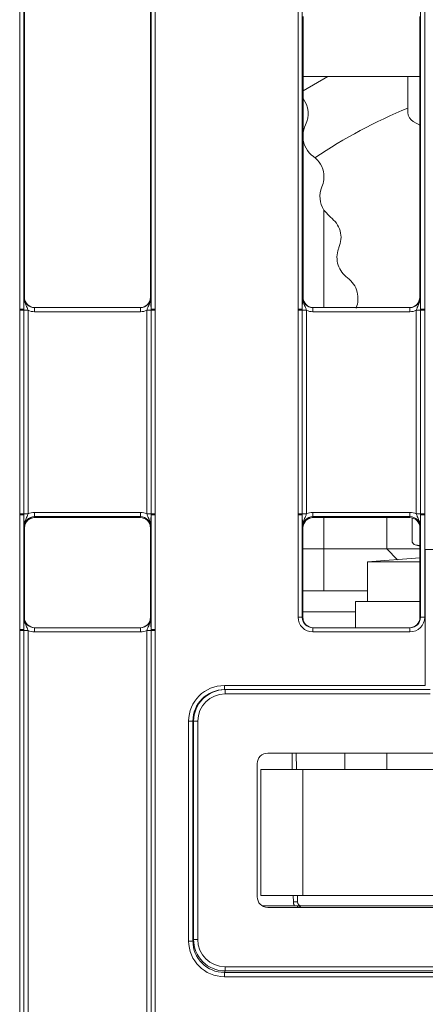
# Model space of a CAD drawing. Header units: millimetres. Extents: x 0 to 2100, y 0 to 1485.
# Tile 10 of 118: x 399 to 424, y 316 to 375. Entities that reach past the tile are written whole.
import ezdxf

# ---------------------------------------------------------------- set-up
doc = ezdxf.new("R2010")
doc.units = ezdxf.units.MM
doc.header["$LTSCALE"] = 5

msp = doc.modelspace()

# ---------------------------------------------------------------- linework, layer by layer
at = {"color": 7, "linetype": 'Continuous', "lineweight": 15}
for p, q in [((399.396, 357.577), (399.396, 410.33)), ((399.646, 410.327), (399.646, 357.575)), ((407.207, 357.575), (407.207, 410.327)), ((407.457, 410.33), (407.457, 357.577)), ((415.958, 357.577), (415.958, 410.33)), ((416.208, 410.327), (416.208, 357.575)), ((423.237, 357.575), (423.237, 410.327)), ((423.487, 410.33), (423.487, 357.577)), ((399.676, 409.542), (399.676, 358.299)), ((407.176, 409.542), (407.176, 358.299)), ((416.249, 358.299), (416.249, 375.01)), ((423.196, 375.01), (423.196, 358.299)), ((423.196, 371.428), (416.249, 371.428)), ((416.249, 370.584), (417.725, 371.428)), ((422.489, 371.428), (422.489, 369.296)), ((422.81, 368.75), (423.196, 368.535)), ((417.489, 365.611), (417.489, 365.281)), ((417.884, 363.053), (417.489, 363.473)), ((399.65, 358.299), (399.676, 358.299)), ((407.176, 358.299), (407.202, 358.299)), ((416.212, 358.299), (416.249, 358.299)), ((423.196, 358.299), (423.233, 358.299)), ((399.396, 357.517), (399.396, 357.577)), ((399.646, 357.575), (399.646, 357.515)), ((400.275, 357.426), (400.275, 357.674)), ((400.275, 357.674), (406.577, 357.674)), ((406.577, 357.426), (406.577, 357.674)), ((407.207, 357.515), (407.207, 357.575)), ((407.457, 357.577), (407.457, 357.517)), ((415.958, 357.517), (415.958, 357.577)), ((416.208, 357.575), (416.208, 357.515)), ((416.837, 357.674), (416.837, 357.426)), ((416.837, 357.674), (422.608, 357.674)), ((422.608, 357.674), (422.608, 357.426)), ((423.237, 357.515), (423.237, 357.575)), ((423.487, 357.577), (423.487, 357.517)), ((399.396, 345.396), (399.396, 357.517)), ((399.646, 357.515), (399.646, 345.394)), ((399.896, 357.513), (399.896, 345.392)), ((406.577, 357.426), (400.275, 357.426)), ((406.957, 345.392), (406.957, 357.513)), ((407.207, 345.394), (407.207, 357.515)), ((407.457, 357.517), (407.457, 345.396)), ((415.958, 345.396), (415.958, 357.517)), ((416.208, 357.515), (416.208, 345.394)), ((416.458, 357.513), (416.458, 345.392)), ((422.608, 357.426), (416.837, 357.426)), ((422.987, 345.392), (422.987, 357.513)), ((423.237, 345.394), (423.237, 357.515)), ((423.487, 357.517), (423.487, 345.396)), ((399.396, 345.336), (399.396, 345.396)), ((399.396, 338.514), (399.396, 345.336)), ((399.646, 345.394), (399.646, 345.334)), ((399.646, 345.334), (399.646, 338.512)), ((400.275, 345.226), (400.275, 345.479)), ((400.275, 345.479), (406.577, 345.479)), ((406.577, 345.226), (406.577, 345.479)), ((407.207, 345.334), (407.207, 345.394)), ((407.207, 338.512), (407.207, 345.334)), ((407.457, 345.396), (407.457, 345.336)), ((407.457, 345.336), (407.457, 338.514)), ((415.958, 345.336), (415.958, 345.396)), ((415.958, 339.239), (415.958, 345.336)), ((416.208, 345.394), (416.208, 345.334)), ((416.208, 345.334), (416.208, 339.236)), ((416.837, 345.479), (416.837, 345.226)), ((416.837, 345.479), (422.608, 345.479)), ((422.608, 345.479), (422.608, 345.226)), ((423.237, 345.334), (423.237, 345.394)), ((423.237, 339.236), (423.237, 345.334)), ((423.487, 345.396), (423.487, 345.336)), ((423.487, 345.336), (423.487, 339.239)), ((406.577, 345.226), (400.275, 345.226)), ((400.275, 345.226), (400.301, 345.174)), ((400.301, 345.174), (406.551, 345.174)), ((406.551, 345.174), (406.577, 345.226)), ((422.608, 345.226), (416.837, 345.226)), ((416.837, 345.226), (416.864, 345.174)), ((416.864, 345.174), (422.582, 345.174)), ((421.239, 345.174), (421.239, 343.303)), ((422.582, 345.174), (422.608, 345.226)), ((422.74, 343.793), (422.74, 345.154)), ((399.676, 344.549), (399.65, 344.601)), ((399.676, 344.549), (399.676, 339.236)), ((407.202, 344.601), (407.176, 344.549)), ((407.176, 344.549), (407.176, 339.236)), ((416.239, 344.549), (416.212, 344.601)), ((416.239, 344.549), (416.239, 339.236)), ((423.233, 344.601), (423.207, 344.549)), ((423.207, 339.236), (423.207, 344.549)), ((422.924, 343.552), (423.207, 343.476)), ((423.207, 343.512), (422.925, 343.552)), ((416.239, 343.303), (417.489, 343.303)), ((417.489, 340.803), (417.489, 343.303)), ((417.489, 343.303), (421.239, 343.303)), ((421.239, 343.303), (423.207, 343.303)), ((421.878, 342.664), (421.239, 343.303)), ((423.523, 343.261), (446.454, 343.261)), ((423.523, 335.175), (423.523, 343.261)), ((423.207, 342.765), (420.095, 342.528)), ((420.095, 342.528), (420.095, 340.178)), ((420.095, 342.528), (423.207, 342.528)), ((417.489, 340.803), (416.239, 340.803)), ((420.095, 340.803), (417.489, 340.803)), ((419.364, 340.178), (419.364, 338.612)), ((423.207, 340.178), (419.364, 340.178)), ((419.364, 339.553), (416.239, 339.553)), ((399.65, 339.236), (399.676, 339.236)), ((407.176, 339.236), (407.202, 339.236)), ((416.208, 339.236), (416.239, 339.236)), ((423.207, 339.236), (423.237, 339.236)), ((399.396, 338.454), (399.396, 338.514)), ((399.396, 314.461), (399.396, 338.454)), ((399.646, 338.512), (399.646, 338.452)), ((399.646, 338.452), (399.646, 314.459)), ((399.896, 338.45), (399.896, 314.456)), ((400.275, 338.364), (400.275, 338.612)), ((400.275, 338.612), (406.577, 338.612)), ((406.577, 338.364), (400.275, 338.364)), ((406.577, 338.364), (406.577, 338.612)), ((406.957, 314.456), (406.957, 338.45)), ((407.207, 338.452), (407.207, 338.512)), ((407.207, 314.459), (407.207, 338.452)), ((407.457, 338.514), (407.457, 338.454)), ((407.457, 338.454), (407.457, 314.461)), ((416.833, 338.364), (416.833, 338.612)), ((416.833, 338.612), (422.612, 338.612)), ((422.612, 338.364), (416.833, 338.364)), ((422.612, 338.364), (422.612, 338.612)), ((411.57, 335.175), (423.523, 335.175)), ((411.57, 335.175), (411.57, 334.927)), ((411.57, 334.927), (411.616, 334.927)), ((411.616, 334.927), (411.616, 334.677)), ((411.616, 334.927), (423.819, 334.927)), ((423.821, 334.677), (411.616, 334.677)), ((409.444, 319.963), (409.445, 333.05)), ((409.695, 333.053), (409.694, 319.965)), ((409.741, 333.053), (409.695, 333.053)), ((409.739, 320.055), (409.741, 333.053)), ((409.741, 333.053), (409.991, 333.053)), ((409.991, 333.053), (409.989, 320.055)), ((455.828, 331.146), (414.149, 331.146)), ((415.847, 331.146), (415.855, 330.178)), ((418.739, 330.178), (418.739, 331.146)), ((413.524, 330.521), (413.524, 322.592)), ((413.739, 322.678), (413.739, 330.178)), ((413.739, 330.178), (416.239, 330.178)), ((416.239, 330.178), (416.239, 322.678)), ((453.739, 330.178), (416.239, 330.178)), ((416.239, 322.678), (413.739, 322.678)), ((415.921, 322.678), (415.924, 322.301)), ((453.739, 322.678), (416.239, 322.678)), ((413.832, 322.053), (415.93, 322.053)), ((414.149, 321.967), (455.828, 321.967)), ((415.93, 322.053), (454.047, 322.053)), ((409.694, 319.965), (409.739, 320.055)), ((409.739, 320.055), (409.989, 320.055)), ((411.614, 318.429), (458.363, 318.429)), ((411.614, 318.179), (411.614, 318.429)), ((411.614, 318.179), (411.569, 318.09)), ((411.569, 318.09), (458.408, 318.09)), ((411.569, 317.838), (411.569, 318.09)), ((458.408, 317.838), (411.569, 317.838)), ((458.363, 318.179), (411.614, 318.179))]:
    msp.add_line(p, q, dxfattribs=at)
at = {"color": 8, "linetype": 'Continuous', "lineweight": 15}
for p, q in [((417.489, 363.473), (417.489, 357.674)), ((417.489, 345.174), (417.489, 343.303)), ((415.605, 330.178), (415.597, 331.146)), ((421.239, 331.146), (421.239, 330.178)), ((415.674, 322.301), (415.671, 322.678)), ((415.93, 321.967), (415.93, 322.053))]:
    msp.add_line(p, q, dxfattribs=at)
at = {"color": 7, "linetype": 'Continuous', "lineweight": 15}
for centre, radius, start, end in [((415.057, 369.211), 1.5, 333.72507, 37.35791), ((434.989, 339.553), 32.5, 112.61986, 123.6887), ((423.114, 369.296), 0.625, 180, 240.9454), ((417.747, 367.883), 1.5, 153.72507, 176.86125), ((417.747, 367.883), 1.5, 183.13875, 234.32443), ((415.998, 365.446), 1.5, 6.30532, 54.32443), ((415.998, 365.446), 1.5, 336.96006, 353.69468), ((418.758, 364.272), 1.5, 156.96006, 212.16552), ((399.457, 350.266), 7.311, 88.52467, 90.48406), ((407.395, 350.266), 7.311, 89.51594, 91.47533), ((416.02, 350.266), 7.311, 88.52467, 90.48406), ((423.426, 350.266), 7.311, 89.51594, 91.47533), ((399.457, 350.109), 7.408, 88.54048, 90.47395), ((399.834, 364.921), 7.408, 268.54048, 270.47395), ((407.018, 364.921), 7.408, 269.52605, 271.45952), ((407.395, 350.109), 7.408, 89.52605, 91.45952), ((416.019, 350.109), 7.408, 88.54048, 90.47395), ((416.397, 364.921), 7.408, 268.54048, 270.47395), ((423.049, 364.921), 7.408, 269.52605, 271.45952), ((423.426, 350.109), 7.408, 89.52605, 91.45952), ((399.457, 337.988), 7.408, 88.54048, 90.47395), ((399.457, 338.026), 7.311, 88.52467, 90.48406), ((399.834, 352.8), 7.408, 268.54048, 270.47395), ((407.018, 352.8), 7.408, 269.52605, 271.45952), ((407.395, 337.988), 7.408, 89.52605, 91.45952), ((407.395, 338.026), 7.311, 89.51594, 91.47533), ((416.019, 337.988), 7.408, 88.54048, 90.47395), ((416.02, 338.026), 7.311, 88.52467, 90.48406), ((416.397, 352.8), 7.408, 268.54048, 270.47395), ((423.049, 352.8), 7.408, 269.52605, 271.45952), ((423.426, 337.988), 7.408, 89.52605, 91.45952), ((423.426, 338.026), 7.311, 89.51594, 91.47533), ((416.02, 331.928), 7.311, 88.52467, 90.48406), ((423.426, 331.928), 7.311, 89.51594, 91.47533), ((399.457, 331.204), 7.311, 88.52467, 90.48406), ((399.457, 331.046), 7.408, 88.54048, 90.47395), ((399.834, 345.858), 7.408, 268.54048, 270.47395), ((407.018, 345.858), 7.408, 269.52605, 271.45952), ((407.395, 331.204), 7.311, 89.51594, 91.47533), ((407.395, 331.046), 7.408, 89.52605, 91.45952), ((409.508, 340.361), 7.311, 269.51158, 271.47097), ((415.799, 315.139), 7.164, 89.0002, 90.9998), ((416.174, 322.303), 0.25, 180.5, 270), ((415.93, 321.803), 0.25, 40.91858, 90), ((409.507, 327.273), 7.311, 269.51158, 271.47097)]:
    msp.add_arc(centre, radius, start, end, dxfattribs=at)
at = {"color": 8, "linetype": 'Continuous', "lineweight": 15}
msp.add_arc((416.174, 322.306), 0.5, 180.5, 210.28909, dxfattribs=at)
at = {"color": 7, "linetype": 'Continuous', "lineweight": 15}
for centre, major_axis, ratio, start_param, end_param in [((400.275, 358.299), (0.549, 0.3), 0.999873, 2.641898, 4.212618), ((400.301, 358.299), (0.532, 0.329), 0.999915, 2.588064, 4.158784), ((406.551, 358.299), (0.532, -0.329), 0.999915, 5.265994, 6.836714), ((406.577, 358.299), (0.549, -0.3), 0.999873, 5.21216, 6.78288), ((416.837, 358.299), (0.549, 0.3), 0.999873, 2.641898, 4.212618), ((416.874, 358.299), (0.532, 0.329), 0.999915, 2.588064, 4.158784), ((422.571, 358.299), (0.532, -0.329), 0.999915, 5.265994, 6.836714), ((422.608, 358.299), (0.549, -0.3), 0.999873, 5.21216, 6.78288), ((400.275, 358.301), (0.744, 0.46), 0.999915, 3.710423, 4.158784), ((406.577, 358.301), (0.744, -0.46), 0.999915, 5.265994, 5.714355), ((416.837, 358.301), (0.744, 0.46), 0.999915, 3.710423, 4.158784), ((422.608, 358.301), (0.744, -0.46), 0.999915, 5.265994, 5.714355), ((400.275, 344.604), (0.744, -0.46), 0.999915, 2.124401, 2.572762), ((406.577, 344.604), (0.744, 0.46), 0.999915, 0.56883, 1.017192), ((416.837, 344.604), (0.744, -0.46), 0.999915, 2.124401, 2.572762), ((422.608, 344.604), (0.744, 0.46), 0.999915, 0.56883, 1.017192), ((400.275, 344.601), (0.452, -0.432), 0.999832, 2.3335, 3.90422), ((400.307, 344.549), (0.63, 0), 0.991312, 1.570796, 3.132866), ((406.551, 344.549), (0.532, 0.329), 0.999915, 5.729657, 7.300377), ((406.577, 344.601), (0.452, 0.432), 0.999832, 5.520558, 7.091278), ((416.837, 344.601), (0.452, -0.432), 0.999832, 2.3335, 3.90422), ((416.869, 344.549), (0.63, 0), 0.991312, 1.570799, 3.132866), ((422.582, 344.549), (0.532, 0.329), 0.999915, 5.729657, 7.300377), ((422.608, 344.601), (0.452, 0.432), 0.999832, 5.520558, 7.091278), ((400.275, 339.237), (0.549, 0.3), 0.999873, 2.641898, 4.212618), ((400.301, 339.237), (0.532, 0.329), 0.999915, 2.588064, 4.158784), ((406.551, 339.237), (0.532, -0.329), 0.999915, 5.265994, 6.836714), ((406.577, 339.237), (0.549, -0.3), 0.999873, 5.21216, 6.78288), ((416.833, 339.239), (0.744, 0.46), 0.999915, 2.588064, 4.158784), ((416.833, 339.237), (0.549, 0.3), 0.999873, 2.641898, 4.212618), ((416.864, 339.237), (0.532, 0.329), 0.999915, 2.588064, 4.158784), ((422.582, 339.237), (0.532, -0.329), 0.999915, 5.265994, 6.836714), ((422.612, 339.239), (0.744, -0.46), 0.999915, 5.265994, 6.836714), ((422.612, 339.237), (0.549, -0.3), 0.999873, 5.21216, 6.78288), ((400.275, 339.239), (0.744, 0.46), 0.999915, 3.710423, 4.158784), ((406.577, 339.239), (0.744, -0.46), 0.999915, 5.265994, 5.714355), ((411.571, 333.05), (1.808, -1.117), 0.999915, 2.124416, 3.69506), ((411.571, 333.052), (1.617, -0.949), 0.999901, 2.101449, 3.672093), ((411.616, 333.052), (1.875, 0), 0.999972, 1.570796, 3.14144), ((411.616, 333.052), (-1.625, 0), 0.999962, 4.712389, 6.283033), ((414.149, 330.521), (0.625, 0), 0.999962, 1.570796, 3.141593), ((414.149, 322.592), (0.28, 0.559), 0.99981, 2.034505, 3.605149), ((411.614, 320.055), (0.839, 1.677), 0.99986, 2.034413, 3.60521), ((411.614, 320.055), (-0.727, -1.454), 0.99981, 5.176006, 6.746802), ((411.57, 319.963), (1.808, 1.117), 0.999915, 2.588003, 4.158799), ((411.57, 319.965), (1.484, 1.146), 0.99989, 2.48427, 4.055066)]:
    msp.add_ellipse(centre, major_axis=major_axis, ratio=ratio, start_param=start_param, end_param=end_param, dxfattribs=at)
for points, knots in [([(417.884, 363.053), (418.011, 362.941), (418.267, 362.717), (418.478, 362.245), (418.541, 361.731), (418.44, 361.409), (418.389, 361.248)], [0, 0, 0, 0, 0.251229, 0.502426, 0.75182, 1, 1, 1, 1]), ([(418.895, 359.442), (418.775, 359.545), (418.537, 359.751), (418.316, 360.198), (418.243, 360.687), (418.307, 361.044), (418.378, 361.222), (418.389, 361.248)], [0, 0, 0, 0, 0.238809, 0.477632, 0.716617, 0.95815, 1, 1, 1, 1]), ([(418.895, 359.442), (419.025, 359.328), (419.285, 359.099), (419.498, 358.615), (419.54, 358.117), (419.466, 357.796), (419.406, 357.652), (419.4, 357.637)], [0, 0, 0, 0, 0.263451, 0.527704, 0.767039, 0.97541, 1, 1, 1, 1]), ([(399.646, 357.575), (399.646, 357.639), (399.646, 357.803), (399.647, 358.027), (399.649, 358.187), (399.65, 358.274), (399.65, 358.298), (399.65, 358.299)], [0, 0, 0, 0, 0.217183, 0.553026, 0.876986, 0.994449, 1, 1, 1, 1]), ([(399.65, 358.299), (399.65, 358.297), (399.65, 358.257), (399.659, 358.12), (399.722, 357.911), (399.826, 357.703), (399.875, 357.567), (399.896, 357.513)], [0, 0, 0, 0, 0.006601, 0.146171, 0.501239, 0.799231, 1, 1, 1, 1]), ([(406.957, 357.513), (406.977, 357.567), (407.026, 357.703), (407.13, 357.911), (407.193, 358.12), (407.202, 358.257), (407.202, 358.297), (407.202, 358.299)], [0, 0, 0, 0, 0.200769, 0.498761, 0.853829, 0.993399, 1, 1, 1, 1]), ([(407.202, 358.299), (407.202, 358.298), (407.202, 358.274), (407.203, 358.187), (407.205, 358.027), (407.206, 357.803), (407.206, 357.639), (407.207, 357.575)], [0, 0, 0, 0, 0.005551, 0.123014, 0.446974, 0.782817, 1, 1, 1, 1]), ([(416.208, 357.575), (416.208, 357.639), (416.208, 357.803), (416.21, 358.027), (416.211, 358.187), (416.212, 358.274), (416.212, 358.298), (416.212, 358.299)], [0, 0, 0, 0, 0.217183, 0.553026, 0.876986, 0.994449, 1, 1, 1, 1]), ([(416.458, 357.513), (416.438, 357.567), (416.388, 357.703), (416.285, 357.911), (416.222, 358.12), (416.212, 358.257), (416.212, 358.297), (416.212, 358.299)], [0, 0, 0, 0, 0.200769, 0.498761, 0.853829, 0.993399, 1, 1, 1, 1]), ([(423.233, 358.299), (423.233, 358.297), (423.233, 358.257), (423.224, 358.12), (423.161, 357.911), (423.057, 357.703), (423.007, 357.567), (422.987, 357.513)], [0, 0, 0, 0, 0.0066012, 0.1461709, 0.5012392, 0.7992313, 1, 1, 1, 1]), ([(423.233, 358.299), (423.233, 358.298), (423.233, 358.274), (423.234, 358.187), (423.236, 358.027), (423.237, 357.803), (423.237, 357.639), (423.237, 357.575)], [0, 0, 0, 0, 0.005551, 0.123014, 0.446974, 0.782817, 1, 1, 1, 1]), ([(399.65, 344.601), (399.65, 344.603), (399.65, 344.627), (399.649, 344.716), (399.647, 344.879), (399.646, 345.105), (399.646, 345.27), (399.646, 345.334)], [0, 0, 0, 0, 0.005551, 0.123014, 0.446974, 0.782817, 1, 1, 1, 1]), ([(399.65, 344.601), (399.65, 344.603), (399.65, 344.643), (399.659, 344.781), (399.722, 344.992), (399.826, 345.202), (399.875, 345.337), (399.896, 345.392)], [0, 0, 0, 0, 0.006601, 0.146171, 0.501239, 0.799231, 1, 1, 1, 1]), ([(406.957, 345.392), (406.977, 345.337), (407.026, 345.202), (407.13, 344.992), (407.193, 344.781), (407.202, 344.643), (407.202, 344.603), (407.202, 344.601)], [0, 0, 0, 0, 0.200769, 0.498761, 0.853829, 0.993399, 1, 1, 1, 1]), ([(407.207, 345.334), (407.206, 345.27), (407.206, 345.105), (407.205, 344.879), (407.203, 344.716), (407.202, 344.627), (407.202, 344.603), (407.202, 344.601)], [0, 0, 0, 0, 0.217183, 0.553026, 0.876986, 0.994449, 1, 1, 1, 1]), ([(416.212, 344.601), (416.212, 344.603), (416.212, 344.627), (416.211, 344.716), (416.21, 344.879), (416.208, 345.105), (416.208, 345.27), (416.208, 345.334)], [0, 0, 0, 0, 0.005551, 0.123014, 0.446974, 0.782817, 1, 1, 1, 1]), ([(416.458, 345.392), (416.438, 345.337), (416.388, 345.202), (416.285, 344.992), (416.222, 344.781), (416.212, 344.643), (416.212, 344.603), (416.212, 344.601)], [0, 0, 0, 0, 0.200769, 0.498761, 0.853829, 0.993399, 1, 1, 1, 1]), ([(423.233, 344.601), (423.233, 344.603), (423.233, 344.643), (423.224, 344.781), (423.161, 344.992), (423.057, 345.202), (423.007, 345.337), (422.987, 345.392)], [0, 0, 0, 0, 0.006601, 0.146171, 0.501239, 0.799231, 1, 1, 1, 1]), ([(423.237, 345.334), (423.237, 345.27), (423.237, 345.105), (423.236, 344.879), (423.234, 344.716), (423.233, 344.627), (423.233, 344.603), (423.233, 344.601)], [0, 0, 0, 0, 0.217183, 0.553026, 0.876986, 0.994449, 1, 1, 1, 1]), ([(399.676, 344.554), (399.686, 344.634), (399.705, 344.796), (399.849, 345.001), (400.055, 345.146), (400.219, 345.165), (400.301, 345.174)], [0, 0, 0, 0, 0.245899, 0.497266, 0.748633, 1, 1, 1, 1]), ([(416.239, 344.554), (416.248, 344.634), (416.268, 344.796), (416.411, 345.001), (416.618, 345.146), (416.782, 345.165), (416.864, 345.174)], [0, 0, 0, 0, 0.245899, 0.497266, 0.748633, 1, 1, 1, 1]), ([(422.925, 343.552), (422.884, 343.567), (422.832, 343.588), (422.776, 343.659), (422.753, 343.707), (422.741, 343.755), (422.74, 343.782), (422.74, 343.793)], [0, 0, 0, 0, 0.5187021, 0.675646, 0.833688, 0.9318768, 1, 1, 1, 1]), ([(399.646, 338.512), (399.646, 338.577), (399.646, 338.741), (399.647, 338.964), (399.649, 339.124), (399.65, 339.211), (399.65, 339.235), (399.65, 339.236)], [0, 0, 0, 0, 0.217183, 0.553026, 0.876986, 0.994449, 1, 1, 1, 1]), ([(399.65, 339.236), (399.65, 339.235), (399.65, 339.195), (399.659, 339.058), (399.722, 338.848), (399.826, 338.64), (399.875, 338.505), (399.896, 338.45)], [0, 0, 0, 0, 0.006601, 0.146171, 0.501239, 0.799231, 1, 1, 1, 1]), ([(406.957, 338.45), (406.977, 338.505), (407.026, 338.64), (407.13, 338.848), (407.193, 339.058), (407.202, 339.195), (407.202, 339.235), (407.202, 339.236)], [0, 0, 0, 0, 0.200769, 0.498761, 0.853829, 0.993399, 1, 1, 1, 1]), ([(407.202, 339.236), (407.202, 339.235), (407.202, 339.211), (407.203, 339.124), (407.205, 338.964), (407.206, 338.741), (407.206, 338.577), (407.207, 338.512)], [0, 0, 0, 0, 0.005551, 0.123014, 0.446974, 0.782817, 1, 1, 1, 1])]:
    msp.add_open_spline(points, degree=3, knots=knots, dxfattribs=at)

doc.saveas('drawing.dxf')
